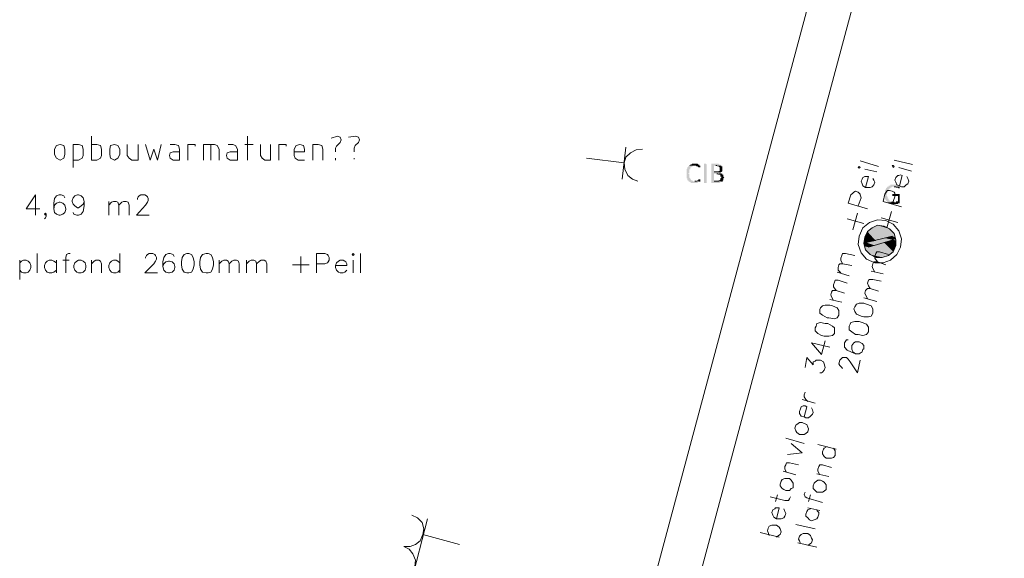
# Model space of a CAD drawing. Header units: millimetres. Extents: x -197899 to 120983, y -4228 to 45370.
# Tile 20 of 200: x -184352 to -179814, y 8507 to 10992. Entities that reach past the tile are written whole.
import ezdxf

# ---------------------------------------------------------------- set-up
doc = ezdxf.new("R2010")
doc.units = ezdxf.units.MM
for name, color, linetype in [('AL63----', 7, 'Continuous'), ('PDF_Geometry', 8, 'Continuous'), ('PDF_Solid Fills', 8, 'Continuous')]:
    doc.layers.add(name, color=color, linetype=linetype)

# ---------------------------------------------------------------- blocks, each defined once
blk = doc.blocks.new('A$C01523A58')
at = {"layer": 'PDF_Solid Fills'}
for color, points in [(7, [(-19066.7, -18825.6), (-19079.3, -18825.6), (-19083.9, -18829.9), (-19087.9, -18829.9), (-19092.5, -18834.1), (-19062.7, -18834.1), (-19058.7, -18838.3), (-19054.1, -18838.3), (-19050.1, -18842.6), (-19041.5, -18842.6), (-19041.5, -18838.3), (-19041.5, -18834.1), (-19045.5, -18834.1), (-19045.5, -18829.9), (-19050.1, -18829.9), (-19054.1, -18825.6)]), (7, [(-19011.7, -18914.5), (-19024.9, -18914.5), (-19024.9, -18825.6), (-19016.3, -18825.6), (-19011.7, -18829.9)]), (7, [(-18965.3, -18825.6), (-18990.5, -18825.6), (-18990.5, -18829.9), (-18990.5, -18910.3), (-18990.5, -18914.5), (-18952.6, -18914.5), (-18948.6, -18910.3), (-18944, -18910.3), (-18944, -18906.1), (-18940, -18906.1), (-18977.9, -18906.1), (-18977.9, -18872.2), (-18940, -18872.2), (-18944, -18868), (-18952.6, -18868), (-18948.6, -18868), (-18948.6, -18863.7), (-18977.9, -18863.7), (-18977.9, -18834.1), (-18944, -18834.1), (-18948.6, -18829.9), (-18952.6, -18829.9), (-18956.7, -18825.6)]), (7, [(-19092.5, -18834.1), (-19096.5, -18838.3), (-19096.5, -18838.3), (-19100.6, -18842.6), (-19100.6, -18846.8), (-19105.1, -18851), (-19105.1, -18855.3), (-19105.1, -18863.7), (-19105.1, -18872.2), (-19105.1, -18884.9), (-19105.1, -18889.1), (-19105.1, -18893.4), (-19100.6, -18893.4), (-19100.6, -18901.8), (-19096.5, -18901.8), (-19096.5, -18906.1), (-19092.5, -18906.1), (-19092.5, -18910.3), (-19087.9, -18910.3), (-19083.9, -18914.5), (-19054.1, -18914.5), (-19054.1, -18910.3), (-19045.5, -18910.3), (-19045.5, -18906.1), (-19041.5, -18906.1), (-19075.3, -18906.1), (-19079.3, -18901.8), (-19083.9, -18901.8), (-19083.9, -18897.6), (-19087.9, -18897.6), (-19087.9, -18893.4), (-19092.5, -18889.1), (-19092.5, -18884.9), (-19092.5, -18880.7), (-19092.5, -18872.2), (-19096.5, -18872.2), (-19096.5, -18868), (-19092.5, -18868), (-19092.5, -18859.5), (-19092.5, -18855.3), (-19092.5, -18851), (-19087.9, -18851), (-19087.9, -18842.6), (-19083.9, -18842.6), (-19079.3, -18838.3), (-19075.3, -18838.3), (-19075.3, -18834.1), (-19066.7, -18834.1)]), (7, [(-18944, -18834.1), (-18969.3, -18834.1), (-18965.3, -18834.1), (-18961.2, -18838.3), (-18956.7, -18838.3), (-18952.6, -18842.6), (-18952.6, -18851), (-18952.6, -18859.5), (-18956.7, -18859.5), (-18956.7, -18863.7), (-18977.9, -18863.7), (-18944, -18863.7), (-18940, -18859.5), (-18940, -18855.3), (-18940, -18846.8), (-18940, -18842.6), (-18940, -18838.3), (-18944, -18838.3)]), (7, [(-18940, -18872.2), (-18965.3, -18872.2), (-18961.2, -18872.2), (-18956.7, -18876.4), (-18948.6, -18876.4), (-18948.6, -18884.9), (-18944, -18884.9), (-18944, -18889.1), (-18944, -18889.1), (-18948.6, -18893.4), (-18948.6, -18897.6), (-18948.6, -18897.6), (-18952.6, -18901.8), (-18956.7, -18901.8), (-18956.7, -18906.1), (-18977.9, -18906.1), (-18940, -18906.1), (-18935.4, -18901.8), (-18935.4, -18897.6), (-18935.4, -18893.4), (-18935.4, -18893.4), (-18931.4, -18889.1), (-18931.4, -18889.1), (-18935.4, -18884.9), (-18935.4, -18880.7), (-18935.4, -18876.4), (-18940, -18876.4)]), (7, [(-19045.5, -18897.6), (-19050.1, -18897.6), (-19050.1, -18901.8), (-19054.1, -18901.8), (-19058.7, -18906.1), (-19066.7, -18906.1), (-19041.5, -18906.1), (-19041.5, -18897.6)]), (7, [(-18148.3, -18923), (-18165.5, -18923), (-18165.5, -18927.2), (-18173.5, -18927.2), (-18173.5, -18931.5), (-18178.1, -18931.5), (-18182.1, -18935.7), (-18182.1, -18935.7), (-18186.1, -18939.9), (-18186.1, -18944.2), (-18190.7, -18948.4), (-18190.7, -18952.6), (-18190.7, -18961.1), (-18190.7, -18961.1), (-18194.7, -18965.4), (-18194.7, -18969.5), (-18194.7, -18969.5), (-18190.7, -18973.8), (-18190.7, -18978), (-18190.7, -18982.3), (-18190.7, -18990.8), (-18186.1, -18990.8), (-18186.1, -18994.9), (-18186.1, -18994.9), (-18182.1, -18999.2), (-18182.1, -18999.2), (-18178.1, -19003.4), (-18148.3, -19003.4), (-18160.9, -19003.4), (-18160.9, -18999.2), (-18169.5, -18999.2), (-18169.5, -18994.9), (-18173.5, -18994.9), (-18173.5, -18990.8), (-18173.5, -18986.5), (-18178.1, -18986.5), (-18178.1, -18982.3), (-18178.1, -18978), (-18178.1, -18978), (-18182.1, -18973.8), (-18182.1, -18969.5), (-18182.1, -18965.4), (-18182.1, -18961.1), (-18178.1, -18956.9), (-18178.1, -18952.6), (-18178.1, -18948.4), (-18173.5, -18948.4), (-18173.5, -18944.2), (-18173.5, -18944.2), (-18169.5, -18939.9), (-18165.5, -18939.9), (-18165.5, -18935.7), (-18160.9, -18935.7), (-18156.9, -18931.5), (-18123.1, -18931.5), (-18127.1, -18927.2), (-18131.1, -18927.2), (-18135.7, -18923), (-18144.3, -18923)]), (7, [(-18127.1, -18965.4), (-18156.9, -18965.4), (-18156.9, -18969.5), (-18156.9, -18973.8), (-18131.1, -18973.8), (-18131.1, -18999.2), (-18139.7, -18999.2), (-18139.7, -19003.4), (-18178.1, -19003.4), (-18173.5, -19007.7), (-18169.5, -19007.7), (-18169.5, -19011.9), (-18131.1, -19011.9), (-18131.1, -19007.7), (-18123.1, -19007.7), (-18123.1, -19003.4), (-18123.1, -18965.4), (-18123.1, -18965.4)]), (7, [(-18123.1, -18931.5), (-18148.3, -18931.5), (-18139.7, -18931.5), (-18139.7, -18935.7), (-18131.1, -18935.7), (-18127.1, -18939.9), (-18123.1, -18939.9), (-18123.1, -18935.7), (-18123.1, -18935.7)]), (1, [(-18271, -19138.9), (-18283.6, -19164.3), (-18233.1, -19181.2)]), (1, [(-18262.4, -19130.4), (-18271, -19138.9), (-18178.1, -19164.3)]), (1, [(-18271, -19138.9), (-18178.1, -19164.3), (-18233.1, -19181.2)]), (1, [(-18249.8, -19122), (-18262.4, -19130.4), (-18144.3, -19164.3)]), (1, [(-18262.4, -19130.4), (-18156.9, -19160.1), (-18178.1, -19164.3)]), (1, [(-18224.5, -19109.3), (-18249.8, -19122), (-18148.3, -19147.4)]), (1, [(-18249.8, -19122), (-18148.3, -19147.4), (-18144.3, -19164.3)]), (1, [(-18194.7, -19113.5), (-18224.5, -19109.3), (-18169.5, -19126.2)]), (1, [(-18224.5, -19109.3), (-18169.5, -19126.2), (-18148.3, -19147.4)]), (1, [(-18283.6, -19164.3), (-18288.2, -19185.5), (-18275.6, -19189.7)]), (1, [(-18288.2, -19185.5), (-18288.2, -19193.9), (-18271, -19198.2)]), (1, [(-18288.2, -19185.5), (-18275.6, -19189.7), (-18271, -19198.2)]), (1, [(-18288.2, -19193.9), (-18283.6, -19206.7), (-18267, -19210.9)]), (1, [(-18288.2, -19193.9), (-18271, -19198.2), (-18267, -19210.9)]), (1, [(-18283.6, -19164.3), (-18233.1, -19181.2), (-18275.6, -19189.7)]), (51, [(-18190.7, -19168.5), (-18275.6, -19189.7), (-18237.2, -19202.4)]), (51, [(-18275.6, -19189.7), (-18237.2, -19202.4), (-18267, -19210.9)]), (1, [(-18194.7, -19189.7), (-18249.8, -19206.7), (-18152.3, -19232.1)]), (51, [(-18190.7, -19168.5), (-18152.3, -19177), (-18237.2, -19202.4)]), (1, [(-18152.3, -19177), (-18194.7, -19189.7), (-18139.7, -19202.4)]), (1, [(-18194.7, -19189.7), (-18139.7, -19202.4), (-18152.3, -19232.1)]), (51, [(-18156.9, -19160.1), (-18190.7, -19168.5), (-18152.3, -19177)]), (1, [(-18156.9, -19160.1), (-18156.9, -19172.8), (-18139.7, -19177)]), (1, [(-18156.9, -19160.1), (-18144.3, -19164.3), (-18139.7, -19177)]), (1, [(-18156.9, -19172.8), (-18152.3, -19177), (-18139.7, -19181.2)]), (1, [(-18152.3, -19177), (-18139.7, -19181.2), (-18139.7, -19202.4)]), (1, [(-18283.6, -19206.7), (-18279.6, -19223.6), (-18173.5, -19249)]), (1, [(-18283.6, -19206.7), (-18160.9, -19240.5), (-18173.5, -19249)]), (1, [(-18279.6, -19223.6), (-18258.4, -19244.7), (-18203.3, -19257.5)]), (1, [(-18279.6, -19223.6), (-18173.5, -19249), (-18203.3, -19257.5)]), (1, [(-18249.8, -19206.7), (-18267, -19210.9), (-18160.9, -19240.5)]), (1, [(-18249.8, -19206.7), (-18152.3, -19232.1), (-18160.9, -19240.5)]), (1, [(-18258.4, -19244.7), (-18203.3, -19257.5), (-18233.1, -19257.5)])]:
    blk.add_hatch(color=color, dxfattribs=at).paths.add_polyline_path(points)
at = {"layer": 'PDF_Geometry', "color": 200, "lineweight": 18}
for points in [[(-20472.5, -25294.2), (-17835.3, -15443.2)], [(-17640.3, -15494), (-20282.1, -25345), (-20472.5, -25294.2)]]:
    blk.add_lwpolyline(points, dxfattribs=at)
at = {"layer": 'PDF_Geometry', "color": 7, "lineweight": 18}
for points in [[(-21971.1, -18757.9), (-21975.1, -18741), (-21992.3, -18736.7), (-22008.9, -18741), (-22017.5, -18757.9)], [(-21932.7, -18842.6), (-21932.7, -18736.7), (-21907.4, -18736.7)], [(-21886.2, -18757.9), (-21890.8, -18741), (-21907.4, -18736.7)], [(-21848.4, -18698.7), (-21848.4, -18808.7), (-21822.6, -18808.7), (-21806, -18800.3), (-21801.4, -18787.5), (-21801.4, -18757.9), (-21806, -18741), (-21822.6, -18736.7), (-21848.4, -18736.7)], [(-21717.1, -18757.9), (-21725.7, -18741), (-21742.3, -18736.7), (-21759.5, -18741), (-21763.5, -18757.9)], [(-21683.3, -18736.7), (-21683.3, -18787.5), (-21674.7, -18800.3), (-21662.1, -18808.7), (-21632.3, -18808.7), (-21632.3, -18736.7)], [(-21598.4, -18736.7), (-21577.2, -18808.7), (-21560.6, -18757.9), (-21543.4, -18808.7), (-21526.2, -18736.7)], [(-21484.3, -18736.7), (-21463.1, -18736.7)], [(-21441.9, -18757.9), (-21445.9, -18741), (-21463.1, -18736.7)], [(-21403.5, -18808.7), (-21403.5, -18736.7), (-21369.7, -18736.7), (-21369.7, -18745.2)], [(-21331.9, -18808.7), (-21331.9, -18736.7), (-21280.8, -18736.7)], [(-21298, -18808.7), (-21298, -18736.7)], [(-21259.6, -18757.9), (-21268.2, -18741), (-21280.8, -18736.7)], [(-21217.2, -18736.7), (-21196.5, -18736.7)], [(-21175.3, -18757.9), (-21183.4, -18741), (-21196.5, -18736.7)], [(-21141.5, -18736.7), (-21103.1, -18736.7)], [(-21128.3, -18808.7), (-21128.3, -18698.7)], [(-21069.3, -18736.7), (-21069.3, -18787.5), (-21060.7, -18800.3), (-21048.1, -18808.7), (-21022.8, -18808.7), (-21022.8, -18736.7)], [(-20984.4, -18808.7), (-20984.4, -18736.7), (-20950.6, -18736.7), (-20950.6, -18745.2)], [(-20866.3, -18757.9), (-20870.3, -18741), (-20887, -18736.7), (-20904.2, -18741), (-20912.8, -18757.9)], [(-20827.9, -18808.7), (-20827.9, -18736.7), (-20802.7, -18736.7)], [(-20781.5, -18757.9), (-20785.5, -18741), (-20802.7, -18736.7)], [(-20713.8, -18698.7), (-20743.1, -18707.1)], [(-20701.2, -18728.2), (-20717.8, -18745.2), (-20722.4, -18753.6), (-20722.4, -18770.6)], [(-20701.2, -18728.2), (-20696.6, -18715.6), (-20701.2, -18702.9), (-20713.8, -18698.7)], [(-20629, -18698.7), (-20662.8, -18702.9)], [(-20616.4, -18728.2), (-20633, -18741), (-20637.6, -18753.6), (-20637.6, -18770.6)], [(-20616.4, -18728.2), (-20612.4, -18715.6), (-20616.4, -18702.9), (-20629, -18698.7)], [(-22017.5, -18783.3), (-22017.5, -18757.9)], [(-22017.5, -18783.3), (-22008.9, -18800.3), (-21992.3, -18808.7), (-21975.1, -18800.3), (-21971.1, -18783.3)], [(-21971.1, -18757.9), (-21971.1, -18783.3)], [(-21907.4, -18808.7), (-21890.8, -18800.3), (-21886.2, -18787.5)], [(-21886.2, -18757.9), (-21886.2, -18787.5)], [(-21763.5, -18783.3), (-21763.5, -18757.9)], [(-21763.5, -18783.3), (-21759.5, -18800.3), (-21742.3, -18808.7), (-21725.7, -18800.3), (-21717.1, -18783.3)], [(-21717.1, -18757.9), (-21717.1, -18783.3)], [(-21471.7, -18770.6), (-21484.3, -18774.9), (-21488.4, -18787.5), (-21484.3, -18800.3), (-21471.7, -18808.7)], [(-21441.9, -18757.9), (-21441.9, -18808.7), (-21471.7, -18808.7)], [(-21471.7, -18770.6), (-21441.9, -18770.6)], [(-21259.6, -18757.9), (-21259.6, -18808.7)], [(-21209.2, -18770.6), (-21221.8, -18774.9), (-21225.8, -18787.5), (-21221.8, -18800.3), (-21209.2, -18808.7)], [(-21175.3, -18757.9), (-21175.3, -18808.7), (-21209.2, -18808.7)], [(-21209.2, -18770.6), (-21175.3, -18770.6)], [(-20912.8, -18787.5), (-20912.8, -18757.9)], [(-20866.3, -18757.9), (-20866.3, -18770.6), (-20912.8, -18770.6)], [(-20912.8, -18787.5), (-20908.2, -18800.3), (-20895.6, -18808.7)], [(-20781.5, -18757.9), (-20781.5, -18808.7)], [(-21907.4, -18808.7), (-21932.7, -18808.7)], [(-20866.3, -18808.7), (-20895.6, -18808.7)], [(-20722.4, -18800.3), (-20722.4, -18808.7)], [(-20637.6, -18800.3), (-20637.6, -18804.4)]]:
    blk.add_lwpolyline(points, dxfattribs=at)
at = {"layer": 'PDF_Geometry', "color": 1, "lineweight": 18}
for points in [[(-19384.3, -18749.5), (-19401.5, -18897.6)], [(-19308.1, -18757.9), (-19337.9, -18762.1), (-19363.1, -18774.9), (-19384.3, -18796), (-19392.9, -18821.4), (-19388.9, -18851), (-19375.7, -18880.7), (-19354.5, -18897.6), (-19329.3, -18906.1)], [(-19566.6, -18800.3), (-19392.9, -18821.4)], [(-20408.8, -20590.9), (-20379, -20590.9), (-20353.8, -20582.5), (-20332.6, -20565.5), (-20320, -20535.9), (-20316, -20510.5), (-20324, -20480.8), (-20345.2, -20459.7), (-20371, -20447)], [(-20375, -20756), (-20298.8, -20463.9)], [(-20150.8, -20582.5), (-20320, -20535.9)], [(-20451.3, -20734.9), (-20421.4, -20739.1), (-20392.2, -20726.4), (-20371, -20709.5), (-20357.8, -20684.1), (-20353.8, -20654.4), (-20366.4, -20624.8), (-20383.6, -20603.6), (-20408.8, -20590.9)]]:
    blk.add_lwpolyline(points, dxfattribs=at)
at = {"layer": 'PDF_Geometry', "color": 7, "lineweight": 18, "true_color": 0xeeeeee}
for points in [[(-18220.5, -18838.3), (-18304.8, -18812.9)], [(-18063.4, -18829.9), (-18148.3, -18808.7)], [(-18309.4, -18846.8), (-18304.8, -18842.6), (-18309.4, -18838.3), (-18313.4, -18842.6), (-18309.4, -18846.8)], [(-18283.6, -18851), (-18228.6, -18863.7)], [(-18152.3, -18842.6), (-18148.3, -18838.3), (-18152.3, -18834.1), (-18156.9, -18834.1), (-18152.3, -18842.6)], [(-18123.1, -18927.2), (-18110.5, -18880.7), (-18118.5, -18876.4), (-18127.1, -18880.7), (-18131.1, -18880.7), (-18139.7, -18889.1), (-18144.3, -18901.8), (-18139.7, -18910.3), (-18135.7, -18923), (-18123.1, -18927.2), (-18114.5, -18931.5), (-18101.9, -18931.5), (-18093.3, -18923), (-18084.7, -18918.8), (-18080.6, -18906.1), (-18084.7, -18893.4), (-18089.2, -18884.9)], [(-18127.1, -18842.6), (-18068, -18859.5)], [(-18279.6, -18935.7), (-18267, -18884.9), (-18283.6, -18884.9), (-18292.2, -18889.1), (-18296.2, -18897.6), (-18300.8, -18906.1), (-18296.2, -18918.8), (-18292.2, -18927.2), (-18279.6, -18935.7), (-18258.4, -18935.7), (-18249.8, -18931.5), (-18241.2, -18923), (-18237.2, -18910.3), (-18241.2, -18901.8), (-18245.8, -18893.4)], [(-22106.4, -18969.5), (-22148.8, -19033.1), (-22085.2, -19033.1)], [(-22106.4, -18969.5), (-22106.4, -19062.7)], [(-21971.1, -18982.3), (-21975.1, -18973.8), (-21987.7, -18969.5), (-21996.3, -18969.5), (-22008.9, -18973.8), (-22017.5, -18986.5), (-22021.5, -19007.7), (-22021.5, -19033.1), (-22017.5, -19050), (-22008.9, -19058.5), (-21996.3, -19062.7), (-21992.3, -19062.7), (-21979.7, -19058.5), (-21971.1, -19050), (-21966.5, -19037.3), (-21966.5, -19033.1), (-21971.1, -19016.2), (-21979.7, -19007.7), (-21992.3, -19003.4), (-21996.3, -19003.4), (-22008.9, -19007.7), (-22017.5, -19016.2), (-22021.5, -19033.1)], [(-21882.2, -18999.2), (-21886.2, -19011.9), (-21894.8, -19020.3), (-21907.4, -19028.8), (-21911.5, -19028.8), (-21924.6, -19020.3), (-21932.7, -19011.9), (-21937.3, -18999.2), (-21937.3, -18994.9), (-21932.7, -18982.3), (-21924.6, -18973.8), (-21911.5, -18969.5), (-21907.4, -18969.5), (-21894.8, -18973.8), (-21886.2, -18982.3), (-21882.2, -18999.2), (-21882.2, -19020.3), (-21886.2, -19045.7), (-21894.8, -19058.5), (-21907.4, -19062.7), (-21916, -19062.7), (-21928.7, -19058.5), (-21932.7, -19050)], [(-21636.3, -18990.8), (-21636.3, -18986.5), (-21632.3, -18978), (-21628.2, -18973.8), (-21619.6, -18969.5), (-21602.4, -18969.5), (-21594.4, -18973.8), (-21589.8, -18978), (-21585.8, -18986.5), (-21585.8, -18994.9), (-21589.8, -19003.4), (-21598.4, -19016.2), (-21640.9, -19062.7), (-21581.8, -19062.7)], [(-18271, -19033.1), (-18359.8, -19007.7), (-18347.2, -18969.5), (-18338.6, -18961.1), (-18334.6, -18956.9), (-18326, -18952.6), (-18313.4, -18956.9), (-18304.8, -18965.4), (-18304.8, -18969.5), (-18300.8, -18982.3), (-18313.4, -19020.3)], [(-18114.5, -19024.6), (-18199.3, -18999.2), (-18190.7, -18965.4), (-18182.1, -18952.6), (-18178.1, -18948.4), (-18169.5, -18948.4), (-18156.9, -18952.6), (-18148.3, -18956.9), (-18144.3, -18961.1), (-18144.3, -18978), (-18156.9, -19011.9)], [(-21767.6, -19062.7), (-21767.6, -18999.2)], [(-21767.6, -19016.2), (-21754.9, -19003.4), (-21746.3, -18999.2), (-21733.7, -18999.2), (-21725.7, -19003.4), (-21721.1, -19016.2), (-21721.1, -19062.7)], [(-21721.1, -19016.2), (-21708.5, -19003.4), (-21699.9, -18999.2), (-21687.3, -18999.2), (-21678.7, -19003.4), (-21674.7, -19016.2), (-21674.7, -19062.7)], [(-22055.9, -19058.5), (-22059.9, -19062.7), (-22064, -19058.5), (-22059.9, -19054.2), (-22055.9, -19058.5), (-22055.9, -19067), (-22059.9, -19075.4), (-22064, -19079.6)], [(-18338.6, -19130.4), (-18317.4, -19054.2)], [(-18182.1, -19122), (-18160.9, -19045.7)], [(-18364.4, -19079.6), (-18288.2, -19100.8)], [(-18207.3, -19075.4), (-18131.1, -19096.6)], [(-22097.8, -19329.4), (-22097.8, -19240.5)], [(-21945.9, -19240.5), (-21953.9, -19240.5), (-21962.5, -19244.7), (-21966.5, -19257.5), (-21966.5, -19329.4)], [(-21717.1, -19240.5), (-21717.1, -19329.4)], [(-21598.4, -19261.6), (-21598.4, -19257.5), (-21594.4, -19249), (-21589.8, -19244.7), (-21581.8, -19240.5), (-21564.6, -19240.5), (-21556, -19244.7), (-21552, -19249), (-21547.4, -19257.5), (-21547.4, -19265.9), (-21552, -19274.4), (-21560.6, -19287), (-21602.4, -19329.4), (-21543.4, -19329.4)], [(-21467.1, -19253.2), (-21471.7, -19244.7), (-21484.3, -19240.5), (-21492.4, -19240.5), (-21505.6, -19244.7), (-21513.6, -19257.5), (-21518.2, -19278.6), (-21518.2, -19299.8), (-21513.6, -19316.7), (-21505.6, -19325.2), (-21492.4, -19329.4), (-21488.4, -19329.4), (-21475.7, -19325.2), (-21467.1, -19316.7), (-21463.1, -19304), (-21463.1, -19299.8), (-21467.1, -19287), (-21475.7, -19278.6), (-21488.4, -19274.4), (-21492.4, -19274.4), (-21505.6, -19278.6), (-21513.6, -19287), (-21518.2, -19299.8)], [(-21408.1, -19240.5), (-21420.7, -19244.7), (-21429.3, -19257.5), (-21433.3, -19278.6), (-21433.3, -19291.3), (-21429.3, -19312.4), (-21420.7, -19325.2), (-21408.1, -19329.4), (-21399.5, -19329.4), (-21386.9, -19325.2), (-21378.3, -19312.4), (-21374.3, -19291.3), (-21374.3, -19278.6), (-21378.3, -19257.5), (-21386.9, -19244.7), (-21399.5, -19240.5), (-21408.1, -19240.5)], [(-21319.2, -19240.5), (-21335.9, -19244.7), (-21344.5, -19257.5), (-21348.5, -19278.6), (-21348.5, -19291.3), (-21344.5, -19312.4), (-21335.9, -19325.2), (-21319.2, -19329.4), (-21310.6, -19329.4), (-21298, -19325.2), (-21289.4, -19312.4), (-21285.4, -19291.3), (-21285.4, -19278.6), (-21289.4, -19257.5), (-21298, -19244.7), (-21310.6, -19240.5), (-21319.2, -19240.5)], [(-20811.3, -19329.4), (-20811.3, -19240.5), (-20772.9, -19240.5), (-20760.3, -19244.7), (-20756.2, -19249), (-20751.7, -19257.5), (-20751.7, -19270.1), (-20756.2, -19278.6), (-20760.3, -19282.9), (-20772.9, -19287), (-20811.3, -19287)], [(-20646.2, -19244.7), (-20641.6, -19249), (-20637.6, -19244.7), (-20641.6, -19240.5), (-20646.2, -19244.7)], [(-20607.8, -19329.4), (-20607.8, -19240.5)], [(-18385.6, -19287), (-18393.7, -19270.1), (-18393.7, -19261.6), (-18389.7, -19249), (-18385.6, -19240.5), (-18372.5, -19240.5), (-18330, -19249)], [(-18224.5, -19278.6), (-18237.2, -19261.6), (-18237.2, -19253.2), (-18233.1, -19240.5), (-18228.6, -19232.1), (-18215.9, -19232.1), (-18173.5, -19244.7)], [(-22178.6, -19270.1), (-22178.6, -19359)], [(-22178.6, -19282.9), (-22170, -19274.4), (-22161.4, -19270.1), (-22148.8, -19270.1), (-22140.2, -19274.4), (-22131.6, -19282.9), (-22127.6, -19295.5), (-22127.6, -19304), (-22131.6, -19316.7), (-22140.2, -19325.2), (-22148.8, -19329.4), (-22161.4, -19329.4), (-22170, -19325.2), (-22178.6, -19316.7)], [(-22008.9, -19282.9), (-22021.5, -19274.4), (-22030.1, -19270.1), (-22042.7, -19270.1), (-22051.3, -19274.4), (-22059.9, -19282.9), (-22064, -19295.5), (-22064, -19304), (-22059.9, -19316.7), (-22051.3, -19325.2), (-22042.7, -19329.4), (-22030.1, -19329.4), (-22021.5, -19325.2), (-22008.9, -19316.7)], [(-22008.9, -19270.1), (-22008.9, -19329.4)], [(-21979.7, -19270.1), (-21949.9, -19270.1)], [(-21907.4, -19270.1), (-21916, -19274.4), (-21924.6, -19282.9), (-21928.7, -19295.5), (-21928.7, -19304), (-21924.6, -19316.7), (-21916, -19325.2), (-21907.4, -19329.4), (-21894.8, -19329.4), (-21886.2, -19325.2), (-21877.6, -19316.7), (-21873.6, -19304), (-21873.6, -19295.5), (-21877.6, -19282.9), (-21886.2, -19274.4), (-21894.8, -19270.1), (-21907.4, -19270.1)], [(-21848.4, -19329.4), (-21848.4, -19270.1)], [(-21848.4, -19287), (-21835.8, -19274.4), (-21827.2, -19270.1), (-21814.6, -19270.1), (-21806, -19274.4), (-21801.4, -19287), (-21801.4, -19329.4)], [(-21717.1, -19282.9), (-21725.7, -19274.4), (-21733.7, -19270.1), (-21746.3, -19270.1), (-21754.9, -19274.4), (-21763.5, -19282.9), (-21767.6, -19295.5), (-21767.6, -19304), (-21763.5, -19316.7), (-21754.9, -19325.2), (-21746.3, -19329.4), (-21733.7, -19329.4), (-21725.7, -19325.2), (-21717.1, -19316.7)], [(-21259.6, -19329.4), (-21259.6, -19270.1)], [(-21259.6, -19287), (-21247, -19274.4), (-21238.4, -19270.1), (-21225.8, -19270.1), (-21217.2, -19274.4), (-21213.2, -19287), (-21213.2, -19329.4)], [(-21213.2, -19287), (-21200.6, -19274.4), (-21192, -19270.1), (-21179.3, -19270.1), (-21170.7, -19274.4), (-21166.7, -19287), (-21166.7, -19329.4)], [(-21132.9, -19329.4), (-21132.9, -19270.1)], [(-21132.9, -19287), (-21120.3, -19274.4), (-21111.7, -19270.1), (-21099.1, -19270.1), (-21090.5, -19274.4), (-21086.5, -19287), (-21086.5, -19329.4)], [(-21086.5, -19287), (-21073.3, -19274.4), (-21065.3, -19270.1), (-21052.1, -19270.1), (-21044.1, -19274.4), (-21039.5, -19287), (-21039.5, -19329.4)], [(-20883, -19253.2), (-20883, -19329.4)], [(-20722.4, -19295.5), (-20671.4, -19295.5), (-20671.4, -19287), (-20675.4, -19278.6), (-20680, -19274.4), (-20688, -19270.1), (-20701.2, -19270.1), (-20709.2, -19274.4), (-20717.8, -19282.9), (-20722.4, -19295.5), (-20722.4, -19304), (-20717.8, -19316.7), (-20709.2, -19325.2), (-20701.2, -19329.4), (-20688, -19329.4), (-20680, -19325.2), (-20671.4, -19316.7)], [(-20641.6, -19270.1), (-20641.6, -19329.4)], [(-18393.7, -19329.4), (-18406.3, -19316.7), (-18406.3, -19304), (-18402.3, -19291.3), (-18398.3, -19287), (-18385.6, -19287), (-18343.2, -19295.5)], [(-18237.2, -19325.2), (-18245.8, -19308.3), (-18249.8, -19299.8), (-18245.8, -19287), (-18241.2, -19278.6), (-18224.5, -19278.6), (-18186.1, -19291.3)], [(-20921.4, -19291.3), (-20845.1, -19291.3)], [(-18355.8, -19342.1), (-18410.9, -19325.2)], [(-18199.3, -19333.6), (-18254.4, -19320.9)], [(-18414.9, -19409.8), (-18427.5, -19392.9), (-18427.5, -19384.4), (-18423.5, -19371.7), (-18419.5, -19363.3), (-18406.3, -19363.3), (-18364.4, -19376)], [(-18258.4, -19401.4), (-18267, -19388.7), (-18271, -19376), (-18267, -19363.3), (-18262.4, -19359), (-18245.8, -19359), (-18207.3, -19367.5)], [(-18427.5, -19456.4), (-18436.1, -19439.5), (-18440.1, -19431), (-18436.1, -19418.3), (-18432.1, -19409.8), (-18414.9, -19409.8), (-18377, -19422.5)], [(-18271, -19447.9), (-18279.6, -19431), (-18283.6, -19422.5), (-18279.6, -19409.8), (-18271, -19401.4), (-18258.4, -19401.4), (-18220.5, -19414.1)], [(-18389.7, -19464.9), (-18444.7, -19452.2)], [(-18334.6, -19494.5), (-18330, -19507.2), (-18322, -19519.9), (-18300.8, -19528.3), (-18288.2, -19532.6), (-18267, -19532.6), (-18254.4, -19528.3), (-18245.8, -19515.7), (-18245.8, -19494.5), (-18254.4, -19481.8), (-18275.6, -19473.4), (-18288.2, -19469.1), (-18309.4, -19469.1), (-18322, -19473.4), (-18330, -19486), (-18334.6, -19494.5)], [(-18228.6, -19460.6), (-18288.2, -19443.7)], [(-18491.1, -19498.8), (-18491.1, -19515.7), (-18478.5, -19524.2), (-18457.3, -19536.8), (-18448.7, -19536.8), (-18423.5, -19541.1), (-18410.9, -19536.8), (-18402.3, -19524.2), (-18402.3, -19502.9), (-18410.9, -19490.3), (-18432.1, -19481.8), (-18444.7, -19477.6), (-18465.9, -19477.6), (-18478.5, -19481.8), (-18487.1, -19490.3), (-18491.1, -19498.8)], [(-18512.3, -19583.4), (-18512.3, -19596.1), (-18499.7, -19608.8), (-18482.5, -19617.3), (-18469.9, -19621.5), (-18448.7, -19621.5), (-18432.1, -19617.3), (-18423.5, -19608.8), (-18423.5, -19583.4), (-18432.1, -19574.9), (-18453.3, -19562.2), (-18465.9, -19562.2), (-18487.1, -19558), (-18503.7, -19562.2), (-18508.3, -19574.9), (-18512.3, -19583.4)], [(-18355.8, -19574.9), (-18355.8, -19591.9), (-18343.2, -19600.4), (-18326, -19613), (-18313.4, -19613), (-18292.2, -19617.3), (-18275.6, -19613), (-18267, -19600.4), (-18267, -19579.1), (-18275.6, -19566.5), (-18296.2, -19558), (-18309.4, -19553.7), (-18330, -19553.7), (-18347.2, -19558), (-18351.2, -19566.5), (-18355.8, -19574.9)], [(-18529.5, -19651.1), (-18482.5, -19706.2), (-18465.9, -19642.7)], [(-18359.8, -19638.4), (-18368.4, -19638.4), (-18377, -19651.1), (-18377, -19672.3), (-18364.4, -19685), (-18347.2, -19693.5), (-18326, -19701.9), (-18309.4, -19701.9), (-18296.2, -19693.5), (-18292.2, -19680.8), (-18288.2, -19680.8), (-18288.2, -19663.8), (-18296.2, -19655.4), (-18309.4, -19646.9), (-18326, -19646.9), (-18334.6, -19651.1), (-18343.2, -19663.8), (-18343.2, -19680.8), (-18338.6, -19693.5), (-18326, -19701.9)], [(-18529.5, -19651.1), (-18444.7, -19672.3)], [(-18558.8, -19765.5), (-18550.2, -19718.9), (-18520.9, -19752.7), (-18520.9, -19740.1), (-18512.3, -19735.8), (-18508.3, -19731.6), (-18487.1, -19731.6), (-18474.5, -19740.1), (-18469.9, -19748.5), (-18465.9, -19765.5), (-18469.9, -19778.1), (-18478.5, -19786.6), (-18482.5, -19790.8), (-18491.1, -19790.8)], [(-18385.6, -19769.7), (-18389.7, -19765.5), (-18393.7, -19761.2), (-18398.3, -19757), (-18402.3, -19748.5), (-18398.3, -19731.6), (-18389.7, -19723.1), (-18385.6, -19718.9), (-18368.4, -19718.9), (-18359.8, -19727.3), (-18351.2, -19740.1), (-18317.4, -19790.8), (-18304.8, -19731.6)], [(-18512.3, -19930.5), (-18571.4, -19913.6)], [(-18546.2, -19922.1), (-18554.8, -19913.6), (-18563.4, -19900.9), (-18563.4, -19892.5), (-18558.8, -19879.7)], [(-18563.4, -19994), (-18550.2, -19947.5), (-18558.8, -19943.2), (-18567.4, -19943.2), (-18576, -19947.5), (-18580, -19955.9), (-18584.6, -19968.6), (-18584.6, -19977.1), (-18576, -19989.8), (-18563.4, -19994), (-18554.8, -19998.3), (-18542.2, -19998.3), (-18533.6, -19989.8), (-18525, -19981.4), (-18520.9, -19972.8), (-18525, -19960.2), (-18529.5, -19951.7)], [(-18605.2, -20044.8), (-18601.2, -20057.5), (-18597.2, -20066), (-18584.6, -20074.5), (-18563.4, -20074.5), (-18554.8, -20070.2), (-18546.2, -20061.7), (-18542.2, -20049.1), (-18546.2, -20040.6), (-18550.2, -20027.9), (-18563.4, -20023.7), (-18571.4, -20019.4), (-18584.6, -20019.4), (-18597.2, -20027.9), (-18601.2, -20032.1), (-18605.2, -20044.8)], [(-18563.4, -20116.8), (-18647.6, -20091.4)], [(-18639.6, -20167.6), (-18571.4, -20159.2), (-18622.4, -20116.8)], [(-18499.7, -20121), (-18414.9, -20142.2)], [(-18457.3, -20129.5), (-18469.9, -20138), (-18474.5, -20142.2), (-18478.5, -20154.9), (-18478.5, -20163.4), (-18469.9, -20176.1), (-18461.3, -20184.5), (-18436.1, -20184.5), (-18427.5, -20180.3), (-18419.5, -20171.8), (-18419.5, -20150.7), (-18427.5, -20138)], [(-18643.6, -20248), (-18652.2, -20235.3), (-18652.2, -20222.6), (-18647.6, -20214.1), (-18643.6, -20205.7), (-18631, -20205.7), (-18588.6, -20214.1)], [(-18491.1, -20260.7), (-18499.7, -20243.8), (-18499.7, -20235.3), (-18495.1, -20222.6), (-18491.1, -20214.1), (-18478.5, -20214.1), (-18436.1, -20226.9)], [(-18673.4, -20303.1), (-18673.4, -20311.5), (-18664.8, -20324.2), (-18656.2, -20328.4), (-18647.6, -20332.7), (-18631, -20332.7), (-18622.4, -20324.2), (-18613.8, -20320), (-18613.8, -20298.8), (-18622.4, -20286.1), (-18631, -20277.7), (-18652.2, -20277.7), (-18664.8, -20281.9), (-18668.9, -20290.4), (-18673.4, -20303.1)], [(-18601.2, -20260.7), (-18660.3, -20243.8)], [(-18448.7, -20269.2), (-18503.7, -20256.5)], [(-18520.9, -20311.5), (-18520.9, -20324.2), (-18512.3, -20332.7), (-18503.7, -20341.2), (-18478.5, -20341.2), (-18469.9, -20336.9), (-18461.3, -20328.4), (-18461.3, -20307.3), (-18469.9, -20294.6), (-18478.5, -20290.4), (-18487.1, -20286.1), (-18499.7, -20286.1), (-18512.3, -20294.6), (-18516.4, -20298.8), (-18520.9, -20311.5)], [(-18719.9, -20362.3), (-18652.2, -20379.3), (-18635, -20379.3), (-18631, -20370.8), (-18626.4, -20362.3)], [(-18694.7, -20383.5), (-18686.1, -20353.8)], [(-18558.8, -20341.2), (-18563.4, -20349.6), (-18558.8, -20362.3), (-18550.2, -20366.6), (-18478.5, -20387.7)], [(-18542.2, -20383.5), (-18533.6, -20353.8)], [(-18690.1, -20463.9), (-18677.5, -20413.1), (-18694.7, -20413.1), (-18698.7, -20417.4), (-18707.3, -20421.6), (-18711.3, -20434.3), (-18707.3, -20447), (-18702.7, -20455.4), (-18690.1, -20463.9), (-18668.9, -20463.9), (-18656.2, -20459.7), (-18652.2, -20451.2), (-18647.6, -20438.5), (-18652.2, -20430), (-18656.2, -20417.4)], [(-18533.6, -20417.4), (-18546.2, -20421.6), (-18550.2, -20430), (-18554.8, -20442.8), (-18554.8, -20451.2), (-18546.2, -20459.7), (-18537.6, -20468.2), (-18529.5, -20472.4), (-18516.4, -20468.2), (-18503.7, -20463.9), (-18499.7, -20455.4), (-18495.1, -20442.8), (-18495.1, -20434.3), (-18503.7, -20425.9)], [(-18546.2, -20413.1), (-18491.1, -20425.9)], [(-18723.9, -20540.1), (-18728.5, -20527.4), (-18732.5, -20519), (-18728.5, -20506.3), (-18723.9, -20497.8), (-18711.3, -20493.6), (-18690.1, -20493.6), (-18677.5, -20502), (-18673.4, -20510.5), (-18668.9, -20523.2), (-18673.4, -20535.9), (-18681.5, -20540.1), (-18690.1, -20548.6)], [(-18512.3, -20510.5), (-18601.2, -20489.3)], [(-18677.5, -20548.6), (-18766.3, -20527.4)], [(-18580, -20578.2), (-18584.6, -20565.5), (-18588.6, -20557.1), (-18584.6, -20544.4), (-18576, -20535.9), (-18567.4, -20531.7), (-18546.2, -20531.7), (-18533.6, -20540.1), (-18529.5, -20552.8), (-18525, -20561.3), (-18529.5, -20574), (-18533.6, -20578.2), (-18546.2, -20586.7)], [(-18592.6, -20574), (-18503.7, -20595.1)]]:
    blk.add_lwpolyline(points, dxfattribs=at)
at = {"layer": 'PDF_Geometry', "color": 7, "lineweight": 0}
for points in [[(-18956.7, -18863.7), (-18977.9, -18863.7)], [(-18969.3, -18834.1), (-18965.3, -18834.1)], [(-18965.3, -18872.2), (-18961.2, -18872.2)], [(-18952.6, -18868), (-18948.6, -18868)], [(-19058.7, -18906.1), (-19066.7, -18906.1)], [(-19045.5, -18906.1), (-19041.5, -18906.1)], [(-18956.7, -18906.1), (-18977.9, -18906.1)], [(-18944, -18906.1), (-18940, -18906.1)], [(-18148.3, -18931.5), (-18139.7, -18931.5)], [(-18148.3, -19003.4), (-18160.9, -19003.4)]]:
    blk.add_lwpolyline(points, dxfattribs=at)
at = {"layer": 'PDF_Geometry', "color": 7, "lineweight": 13}
for points in [[(-18118.5, -19210.9), (-18114.5, -19172.8), (-18127.1, -19134.7), (-18152.3, -19105), (-18186.1, -19088.1), (-18224.5, -19083.9), (-18262.4, -19096.6), (-18292.2, -19122), (-18309.4, -19160.1), (-18313.4, -19198.2), (-18300.8, -19236.2), (-18275.6, -19265.9), (-18237.2, -19282.9), (-18199.3, -19282.9), (-18165.5, -19270.1), (-18135.7, -19244.7), (-18118.5, -19210.9)], [(-18139.7, -19202.4), (-18139.7, -19177), (-18148.3, -19147.4), (-18169.5, -19126.2), (-18194.7, -19113.5), (-18224.5, -19109.3), (-18249.8, -19122), (-18271, -19138.9), (-18283.6, -19164.3), (-18288.2, -19193.9), (-18279.6, -19223.6), (-18258.4, -19244.7), (-18233.1, -19257.5), (-18203.3, -19257.5), (-18173.5, -19249), (-18152.3, -19232.1), (-18139.7, -19202.4)], [(-18156.9, -19160.1), (-18275.6, -19189.7), (-18267, -19210.9)], [(-18267, -19210.9), (-18152.3, -19177)], [(-18152.3, -19177), (-18156.9, -19160.1)]]:
    blk.add_lwpolyline(points, dxfattribs=at)

msp = doc.modelspace()

# ---------------------------------------------------------------- block references
at = {"layer": 'AL63----'}
msp.add_blockref('A$C01523A58', (-162173.6, 29153.2), dxfattribs=at)

doc.saveas('drawing.dxf')
